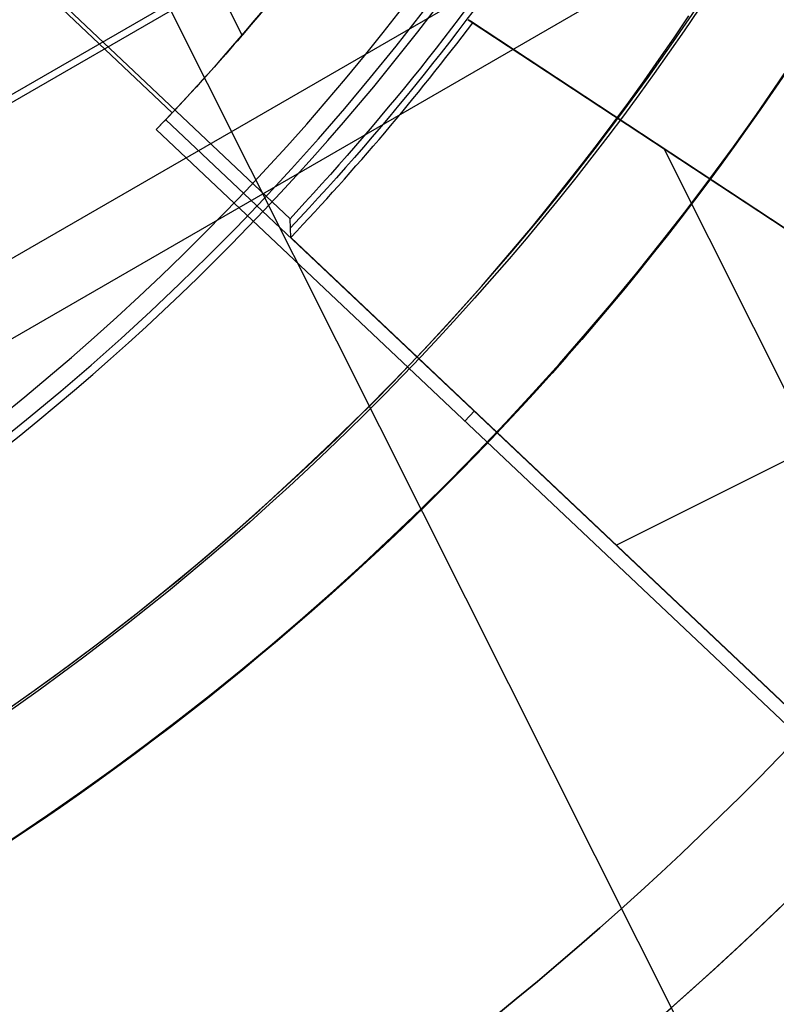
# Model space of a CAD drawing. Extents: x 12963 to 14406, y -2067 to -815.
# Tile 25 of 68: x 13698.46 to 13705.52, y -1638.06 to -1628.87. Entities that reach past the tile are written whole.
import ezdxf

# ---------------------------------------------------------------- set-up
doc = ezdxf.new("R2010")
doc.units = 0
doc.layers.get('0').update_dxf_attribs({"linetype": 'CONTINUOUS'})
doc.layers.add('COLOR', color=7, linetype='CONTINUOUS')
doc.layers.add('LUZ', color=7, linetype='CONTINUOUS')

msp = doc.modelspace()

# ---------------------------------------------------------------- linework, layer by layer
for p, q in [((13727.86559033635, -1614.828569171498, 105.1250029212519), (13662.13835221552, -1652.776207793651, 105.1250029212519)), ((13724.04743158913, -1614.828569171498, 199.6250029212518), (13664.04743158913, -1649.469585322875, 199.6250029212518)), ((13723.92186962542, -1614.828569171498, 200.6250029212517), (13664.11021257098, -1649.360845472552, 200.6250029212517)), ((13724.65345323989, -1615.934503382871, 51.12500292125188), (13664.70218788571, -1650.547382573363, 51.12500292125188))]:
    msp.add_line(p, q)
at = {"extrusion": (0.112475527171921, 0.194813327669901, 0.9743700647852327)}
msp.add_lwpolyline([(-12693.92521337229, -5351.365580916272), (-12694.43576296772, -5351.056612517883), (-12694.94430877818, -5350.742947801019), (-12695.45079038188, -5350.424605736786), (-12695.95514755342, -5350.101606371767), (-12696.45732028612, -5349.773970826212), (-12696.9572488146, -5349.441721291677), (-12697.45487363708, -5349.104881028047), (-12697.95013553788, -5348.763474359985), (-12698.44297560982, -5348.417526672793), (-12698.93333527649, -5348.067064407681), (-12699.42115631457, -5347.712115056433), (-12699.90638087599, -5347.352707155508), (-12700.38895150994, -5346.988870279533), (-12700.86881118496, -5346.620635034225), (-12701.34590331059, -5346.248033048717), (-12701.82017175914, -5345.871096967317), (-12702.29156088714, -5345.489860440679), (-12702.76001555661, -5345.104358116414), (-12703.22548115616, -5344.714625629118), (-12703.68790362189, -5344.320699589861), (-12704.14722945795, -5343.922617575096), (-12704.60340575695, -5343.52041811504), (-12705.05638022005, -5343.114140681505), (-12705.5061011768, -5342.703825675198), (-12705.95251760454, -5342.289514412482), (-12706.39557914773, -5341.871249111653), (-12706.83523613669, -5341.449072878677), (-12707.27143960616, -5341.023029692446), (-12707.70414131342, -5340.59316438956), (-12708.13329375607, -5340.159522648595), (-12708.55885018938, -5339.722150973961), (-12708.98076464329, -5339.281096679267), (-12709.39899193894, -5338.836407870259), (-12709.81348770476, -5338.388133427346), (-12710.22420839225, -5337.936322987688), (-12710.63111129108, -5337.481026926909), (-12711.03415454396, -5337.022296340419), (-12711.43329716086, -5336.560183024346), (-12711.82849903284, -5336.094739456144), (-12712.21972094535, -5335.626018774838), (-12712.60692459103, -5335.154074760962), (-12712.99007258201, -5334.678961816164), (-12713.36912846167, -5334.200734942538), (-12713.74405671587, -5333.719449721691), (-12714.11482278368, -5333.235162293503), (-12714.48139306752, -5332.747929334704), (-12714.84373494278, -5332.257808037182), (-12715.2018167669, -5331.764856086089), (-12715.55560788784, -5331.269131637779), (-12715.90507865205, -5330.770693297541), (-12716.25020041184, -5330.269600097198), (-12716.59094553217, -5329.765911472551), (-12716.9272873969, -5329.259687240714), (-12717.25920041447, -5328.75098757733), (-12717.58666002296, -5328.23987299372), (-12717.90964269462, -5327.726404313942), (-12718.22812593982, -5327.210642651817), (-12718.54208831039, -5326.692649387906), (-12718.85150940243, -5326.172486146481), (-12719.15636985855, -5325.650214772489), (-12719.45665136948, -5325.125897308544), (-12719.75233667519, -5324.59959597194), (-12720.04340956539, -5324.071373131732), (-12720.32985487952, -5323.541291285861), (-12720.61165850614, -5323.00941303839), (-12720.88880738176, -5322.475801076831), (-12721.16128948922, -5321.940518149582), (-12721.42909385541, -5321.403627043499), (-12721.69221054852, -5320.865190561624), (-12721.95063067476, -5320.325271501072), (-12722.20434637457, -5319.783932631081), (-12722.45335081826, -5319.241236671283), (-12722.69763820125, -5318.697246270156), (-12722.9372037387, -5318.152023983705), (-12723.17204365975, -5317.605632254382), (-12723.40215520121, -5317.058133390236), (-12723.62753660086, -5316.509589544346), (-12723.84818709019, -5315.960062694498), (-12724.06410688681, -5315.409614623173), (-12724.27529718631, -5314.858306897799), (-12724.48176015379, -5314.306200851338), (-12724.68349891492, -5313.753357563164), (-12724.8805175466, -5313.199837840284), (-12725.07282106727, -5312.645702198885), (-12725.26041542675, -5312.091010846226), (-12725.44330749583, -5311.535823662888), (-12725.62150505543, -5310.980200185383), (-12725.79501678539, -5310.424199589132), (-12725.96385225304, -5309.867880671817), (-12726.12802190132, -5309.311301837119), (-12726.28753703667, -5308.754521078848), (-12726.44240981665, -5308.197595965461), (-12726.59265323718, -5307.640583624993), (-12726.73828111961, -5307.083540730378), (-12726.87930809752, -5306.526523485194), (-12727.01574960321, -5305.969587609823), (-12727.14762185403, -5305.41278832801), (-12727.2749418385, -5304.856180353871), (-12727.39772730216, -5304.299817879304), (-12727.5159967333, -5303.74375456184), (-12727.6297693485, -5303.188043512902), (-12727.73906507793, -5302.632737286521), (-12727.84390455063, -5302.07788786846), (-12727.94430907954, -5301.523546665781), (-12728.04030064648, -5300.969764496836), (-12728.13190188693, -5300.416591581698), (-12728.21913607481, -5299.864077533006), (-12728.30202710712, -5299.312271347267), (-12728.38059948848, -5298.761221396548), (-12728.45487831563, -5298.210975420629), (-12728.52488926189, -5297.661580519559), (-12728.59065856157, -5297.113083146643), (-12728.65221299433, -5296.565529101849), (-12728.70957986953, -5296.018963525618), (-12728.76278701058, -5295.473430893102), (-12728.81186273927, -5294.9289750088), (-12728.85683586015, -5294.385639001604), (-12728.89773564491, -5293.843465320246), (-12728.93459181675, -5293.302495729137), (-12728.96743453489, -5292.762771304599), (-12728.99629437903, -5292.224332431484), (-12729.02120233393, -5291.687218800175), (-12729.04218977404, -5291.151469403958), (-12729.05928844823, -5290.617122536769), (-12729.07253046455, -5290.084215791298), (-12729.08194827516, -5289.552786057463), (-12729.0875746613, -5289.022869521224), (-12729.08944271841, -5288.494501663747), (-12729.08764350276, -5287.975960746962), (-12729.08222485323, -5287.455927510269), (-12729.07315547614, -5286.934435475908), (-12729.06040436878, -5286.411518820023), (-12729.04394083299, -5285.887212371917), (-12729.02373448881, -5285.36155161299), (-12728.99975528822, -5284.834572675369), (-12728.97197352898, -5284.306312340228), (-12728.94035986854, -5283.776808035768), (-12728.90488533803, -5283.246097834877), (-12728.8655213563, -5282.714220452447), (-12728.822239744, -5282.181215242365), (-12728.77501273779, -5281.647122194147), (-12728.72381300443, -5281.111981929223), (-12728.6686136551, -5280.575835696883), (-12728.60938825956, -5280.038725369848), (-12728.54611086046, -5279.500693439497), (-12728.47875598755, -5278.961783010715), (-12728.40729867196, -5278.422037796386), (-12728.33171446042, -5277.8815021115), (-12728.25197942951, -5277.340220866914), (-12728.16807019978, -5276.798239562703), (-12728.07996394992, -5276.255604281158), (-12727.98763843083, -5275.712361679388), (-12727.89107197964, -5275.168558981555), (-12727.79024353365, -5274.624243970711), (-12727.68513264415, -5274.079464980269), (-12727.57571949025, -5273.53427088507), (-12727.46198489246, -5272.988711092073), (-12727.34391032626, -5272.442835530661), (-12727.22147793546, -5271.896694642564), (-12727.09467054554, -5271.350339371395), (-12726.96347167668, -5270.803821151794), (-12726.82786555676, -5270.257191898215), (-12726.68783713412, -5269.710503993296), (-12726.54337209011, -5269.163810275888), (-12726.39445685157, -5268.617164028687), (-12726.24107860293, -5268.070618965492), (-12726.08322529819, -5267.524229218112), (-12725.92088567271, -5266.978049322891), (-12725.75404925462, -5266.432134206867), (-12725.58270637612, -5265.886539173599), (-12725.40684818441, -5265.341319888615), (-12725.22646665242, -5264.796532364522), (-12725.0415545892, -5264.252232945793), (-12724.85210565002, -5263.708478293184), (-12724.6581143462, -5263.165325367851), (-12724.45957605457, -5262.622831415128), (-12724.25648702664, -5262.081053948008), (-12724.04884439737, -5261.540050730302), (-12723.8366461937, -5260.999879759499), (-12723.61989134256, -5260.46059924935), (-12723.39857967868, -5259.922267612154), (-12723.17271195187, -5259.384943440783), (-12722.942289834, -5258.848685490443), (-12722.70731592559, -5258.313552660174), (-12722.46779376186, -5257.779603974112), (-12722.22372781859, -5257.246898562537), (-12721.97512351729, -5256.715495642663), (-12721.7219872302, -5256.185454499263), (-12721.46432628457, -5255.656834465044), (-12721.20214896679, -5255.129694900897), (-12720.9354645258, -5254.604095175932), (-12720.66428317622, -5254.080094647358), (-12720.38861610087, -5253.557752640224), (-12720.10847545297, -5253.037128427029), (-12719.82387435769, -5252.518281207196), (-12719.53482691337, -5252.001270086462), (-12719.24134819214, -5251.486154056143), (-12718.94345424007, -5250.972991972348), (-12718.64116207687, -5250.461842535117), (-12718.33448969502, -5249.952764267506), (-12718.02345605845, -5249.445815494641), (-12717.70808110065, -5248.94105432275), (-12717.38838572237, -5248.438538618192), (-12717.06439178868, -5247.938325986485), (-12716.73612212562, -5247.440473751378), (-12716.40360051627, -5246.945038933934), (-12716.0668516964, -5246.452078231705), (-12715.72590134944, -5245.96164799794), (-12715.38077610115, -5245.473804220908), (-12715.03150351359, -5244.988602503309), (-12714.67811207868, -5244.506098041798), (-12714.32063121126, -5244.026345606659), (-12713.95909124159, -5243.549399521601), (-12713.59352340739, -5243.075313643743), (-12713.22395984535, -5242.604141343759), (-12712.85043358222, -5242.135935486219), (-12712.4729785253, -5241.670748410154), (-12712.09162945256, -5241.208631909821), (-12711.70642200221, -5240.749637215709), (-12711.31739266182, -5240.293814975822), (-12710.92457875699, -5239.841215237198), (-12710.52801843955, -5239.391887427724), (-12710.12775067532, -5238.94588033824), (-12709.7238152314, -5238.503242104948), (-12709.31625266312, -5238.064020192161), (-12708.90510430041, -5237.628261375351), (-12708.49041223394, -5237.196011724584), (-12708.07221930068, -5236.767316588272), (-12707.65056906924, -5236.342220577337), (-12707.22550582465, -5235.920767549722), (-12706.79707455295, -5235.503000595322), (-12706.36532092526, -5235.088962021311), (-12705.93029128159, -5234.678693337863), (-12705.49203261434, -5234.27223524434), (-12705.05059255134, -5233.869627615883), (-12704.60601933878, -5233.47090949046), (-12704.15836182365, -5233.076119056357), (-12703.70766943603, -5232.685293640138), (-12703.253992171, -5232.298469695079), (-12702.79738057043, -5231.915682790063), (-12702.33788570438, -5231.53696759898), (-12701.87555915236, -5231.162357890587), (-12701.41045298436, -5230.791886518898), (-12700.94261974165, -5230.42558541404), (-12700.47211241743, -5230.063485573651), (-12699.99898443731, -5229.705617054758), (-12699.52328963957, -5229.352008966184), (-12699.04508225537, -5229.002689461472), (-12698.56441688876, -5228.657685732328), (-12698.08134849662, -5228.317024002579), (-12697.59593236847, -5227.980729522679), (-12697.10822410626, -5227.648826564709), (-12696.61827960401, -5227.321338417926), (-12696.12615502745, -5226.998287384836), (-12695.63190679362, -5226.679694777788), (-12695.13559155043, -5226.365580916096)], dxfattribs=at)
at = {"extrusion": (0.1124755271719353, 0.1948133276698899, 0.9743700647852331)}
msp.add_lwpolyline([(-12693.01435559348, -5226.365580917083), (-12693.53542520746, -5226.670372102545), (-12694.05454487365, -5226.980022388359), (-12694.57165131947, -5227.29451397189), (-12695.08668143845, -5227.613827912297), (-12695.59957231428, -5227.937944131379), (-12696.11026124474, -5228.266841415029), (-12696.61868576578, -5228.600497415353), (-12697.12478367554, -5228.938888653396), (-12697.62849305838, -5229.281990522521), (-12698.12975230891, -5229.629777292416), (-12698.62850015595, -5229.982222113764), (-12699.12467568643, -5230.339297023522), (-12699.61821836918, -5230.70097295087), (-12700.1090680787, -5231.067219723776), (-12700.5971651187, -5231.438006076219), (-12701.08245024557, -5231.813299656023), (-12701.56486469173, -5232.193067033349), (-12702.04435018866, -5232.577273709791), (-12702.52084898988, -5232.965884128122), (-12702.99430389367, -5233.358861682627), (-12703.4646582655, -5233.756168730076), (-12703.9318560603, -5234.157766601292), (-12704.39584184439, -5234.563615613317), (-12704.85656081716, -5234.973675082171), (-12705.31395883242, -5235.387903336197), (-12705.76798241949, -5235.806257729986), (-12706.21857880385, -5236.228694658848), (-12706.66569592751, -5236.655169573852), (-12707.10928246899, -5237.085636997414), (-12707.54928786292, -5237.520050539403), (-12707.98566231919, -5237.958362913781), (-12708.41835684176, -5238.400525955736), (-12708.84732324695, -5238.84649063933), (-12709.27251418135, -5239.296207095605), (-12709.69388313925, -5239.749624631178), (-12710.11138447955, -5240.206691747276), (-12710.52497344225, -5240.667356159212), (-12710.93460616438, -5241.131564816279), (-12711.34023969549, -5241.599263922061), (-12711.74183201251, -5242.070398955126), (-12712.13934203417, -5242.544914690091), (-12712.53272963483, -5243.022755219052), (-12712.92195565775, -5243.503863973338), (-12713.30698192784, -5243.988183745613), (-12713.68777126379, -5244.47565671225), (-12714.0642874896, -5244.966224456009), (-12714.43649544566, -5245.459827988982), (-12714.80436099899, -5245.956407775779), (-12715.16785105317, -5246.455903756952), (-12715.52693355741, -5246.95825537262), (-12715.88157751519, -5247.463401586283), (-12716.23175299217, -5247.971280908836), (-12716.57743112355, -5248.481831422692), (-12716.91858412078, -5248.994990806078), (-12717.25518527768, -5249.510696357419), (-12717.58720897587, -5250.02888501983), (-12717.91463068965, -5250.549493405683), (-12718.23742699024, -5251.072457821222), (-12718.55557554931, -5251.597714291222), (-12718.86905514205, -5252.125198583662), (-12719.17784564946, -5252.654846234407), (-12719.48192806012, -5253.186592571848), (-12719.78128447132, -5253.72037274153), (-12720.07589808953, -5254.256121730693), (-12720.36575323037, -5254.793774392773), (-12720.65083531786, -5255.333265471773), (-12720.93113088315, -5255.874529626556), (-12721.20662756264, -5256.417501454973), (-12721.47731409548, -5256.962115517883), (-12721.74318032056, -5257.508306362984), (-12722.00421717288, -5258.056008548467), (-12722.26041667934, -5258.605156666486), (-12722.51177195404, -5259.155685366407), (-12722.75827719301, -5259.70752937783), (-12722.99992766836, -5260.260623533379), (-12723.23671972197, -5260.814902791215), (-12723.46865075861, -5261.370302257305), (-12723.6957192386, -5261.926757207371), (-12723.91792466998, -5262.48420310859), (-12724.13526760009, -5263.042575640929), (-12724.34774960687, -5263.601810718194), (-12724.55537328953, -5264.161844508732), (-12724.75814225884, -5264.722613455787), (-12724.95606112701, -5265.284054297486), (-12725.14913549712, -5265.846104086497), (-12725.33737195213, -5266.408700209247), (-12725.52077804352, -5266.971780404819), (-12725.69936227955, -5267.535282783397), (-12725.87313411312, -5268.099145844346), (-12726.04210392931, -5268.663308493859), (-12726.20628303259, -5269.227710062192), (-12726.36568363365, -5269.792290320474), (-12726.52031883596, -5270.356989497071), (-12726.67020262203, -5270.921748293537), (-12726.81534983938, -5271.486507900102), (-12726.95577618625, -5272.05121001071), (-12727.09149819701, -5272.615796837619), (-12727.22253322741, -5273.180211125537), (-12727.34889943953, -5273.744396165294), (-12727.47061578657, -5274.308295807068), (-12727.58770199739, -5274.871854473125), (-12727.70017856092, -5275.43501717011), (-12727.80806671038, -5275.997729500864), (-12727.91138840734, -5276.559937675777), (-12728.01016632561, -5277.121588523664), (-12728.10442383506, -5277.682629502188), (-12728.1941849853, -5278.243008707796), (-12728.27947448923, -5278.802674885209), (-12728.36031770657, -5279.361577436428), (-12728.43674062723, -5279.919666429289), (-12728.50876985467, -5280.476892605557), (-12728.57643258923, -5281.03320738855), (-12728.63975661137, -5281.588562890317), (-12728.69877026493, -5282.142911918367), (-12728.75350244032, -5282.696207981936), (-12728.80398255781, -5283.248405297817), (-12728.85024055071, -5283.799458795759), (-12728.89230684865, -5284.349324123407), (-12728.9302123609, -5284.897957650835), (-12728.96398845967, -5285.445316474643), (-12728.9936669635, -5285.991358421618), (-12729.01928012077, -5286.536042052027), (-12729.04086059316, -5287.079326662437), (-12729.05844143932, -5287.621172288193), (-12729.07205609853, -5288.161539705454), (-12729.08173837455, -5288.700390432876), (-12729.08752241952, -5289.237686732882), (-12729.08944271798, -5289.773391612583), (-12729.08769105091, -5290.285034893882), (-12729.08241587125, -5290.798131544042), (-12729.07358711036, -5291.312649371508), (-12729.06117497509, -5291.828555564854), (-12729.04514996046, -5292.34581669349), (-12729.02548286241, -5292.864398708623), (-12729.0021447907, -5293.384266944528), (-12728.97510718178, -5293.905386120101), (-12728.94434181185, -5294.427720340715), (-12728.9098208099, -5294.951233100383), (-12728.87151667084, -5295.47588728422), (-12728.82940226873, -5296.001645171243), (-12728.78345086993, -5296.528468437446), (-12728.73363614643, -5297.05631815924), (-12728.67993218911, -5297.585154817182), (-12728.62231352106, -5298.114938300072), (-12728.56075511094, -5298.645627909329), (-12728.49523238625, -5299.177182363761), (-12728.42572124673, -5299.709559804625), (-12728.35219807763, -5300.242717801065), (-12728.27463976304, -5300.776613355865), (-12728.19302369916, -5301.311202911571), (-12728.10732780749, -5301.846442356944), (-12728.01753054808, -5302.382287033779), (-12727.92361093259, -5302.918691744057), (-12727.8255485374, -5303.455610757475), (-12727.72332351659, -5303.992997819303), (-12727.61691661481, -5304.530806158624), (-12727.50630918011, -5305.068988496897), (-12727.39148317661, -5305.607497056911), (-12727.27242119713, -5306.146283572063), (-12727.14910647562, -5306.685299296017), (-12727.02152289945, -5307.224495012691), (-12726.88965502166, -5307.763821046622), (-12726.7534880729, -5308.303227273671), (-12726.61300797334, -5308.842663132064), (-12726.46820134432, -5309.382077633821), (-12726.31905551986, -5309.921419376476), (-12726.16555855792, -5310.460636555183), (-12726.0076992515, -5310.999676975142), (-12725.8454671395, -5311.538488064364), (-12725.67885251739, -5312.077016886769), (-12725.50784644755, -5312.615210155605), (-12725.33244076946, -5313.153014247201), (-12725.15262810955, -5313.690375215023), (-12724.96840189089, -5314.227238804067), (-12724.77975634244, -5314.763550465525), (-12724.58668650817, -5315.299255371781), (-12724.38918825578, -5315.834298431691), (-12724.18725828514, -5316.368624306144), (-12723.98089413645, -5316.90217742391), (-12723.77009419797, -5317.434901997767), (-12723.55485771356, -5317.966742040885), (-12723.33518478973, -5318.497641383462), (-12723.11107640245, -5319.027543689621), (-12722.88253440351, -5319.556392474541), (-12722.64956152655, -5320.084131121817), (-12722.41216139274, -5320.610702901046), (-12722.170338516, -5321.136050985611), (-12721.92409830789, -5321.660118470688), (-12721.67344708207, -5322.182848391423), (-12721.41839205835, -5322.704183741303), (-12721.1589413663, -5323.224067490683), (-12720.89510404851, -5323.742442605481), (-12720.62689006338, -5324.25925206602), (-12720.35431028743, -5324.774438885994), (-12720.07737651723, -5325.28794613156), (-12719.79610147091, -5325.799716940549), (-12719.51049878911, -5326.309694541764), (-12719.22058303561, -5326.817822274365), (-12718.9263696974, -5327.324043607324), (-12718.62787518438, -5327.828302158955), (-12718.32511682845, -5328.330541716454), (-12718.01811288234, -5328.830706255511), (-12717.70688251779, -5329.328739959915), (-12717.39144582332, -5329.824587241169), (-12717.07182380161, -5330.318192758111), (-12716.74803836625, -5330.809501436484), (-12716.42011233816, -5331.298458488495), (-12716.08806944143, -5331.785009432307), (-12715.75193429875, -5332.269100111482), (-12715.41173242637, -5332.750676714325), (-12715.06749022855, -5333.229685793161), (-12714.71923499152, -5333.706074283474), (-12714.36699487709, -5334.179789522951), (-12714.01079891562, -5334.650779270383), (-12713.6506769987, -5335.118991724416), (-12713.28665987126, -5335.584375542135), (-12712.91877912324, -5336.046879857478), (-12712.54706718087, -5336.506454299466), (-12712.17155729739, -5336.963049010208), (-12711.79228354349, -5337.416614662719), (-12711.40928079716, -5337.867102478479), (-12711.0225847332, -5338.314464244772), (-12710.63223181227, -5338.758652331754), (-12710.23825926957, -5339.199619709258), (-12709.84070510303, -5339.637319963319), (-12709.43960806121, -5340.071707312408), (-12709.03500763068, -5340.502736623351), (-12708.62694402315, -5340.930363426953), (-12708.21545816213, -5341.354543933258), (-12707.80059166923, -5341.775235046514), (-12707.38238685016, -5342.192394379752), (-12706.96088668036, -5342.605980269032), (-12706.53613479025, -5343.015951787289), (-12706.10817545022, -5343.422268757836), (-12705.67705355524, -5343.824891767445), (-12705.24281460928, -5344.223782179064), (-12704.80550470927, -5344.618902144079), (-12704.3651705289, -5345.010214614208), (-12703.92185930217, -5345.397683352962), (-12703.47561880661, -5345.781272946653), (-12703.02649734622, -5346.160948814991), (-12702.57454373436, -5346.536677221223), (-12702.1198072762, -5346.908425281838), (-12701.66233775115, -5347.276160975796), (-12701.20218539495, -5347.639853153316), (-12700.7394008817, -5347.999471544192), (-12700.27403530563, -5348.354986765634), (-12699.80614016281, -5348.706370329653), (-12699.33576733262, -5349.053594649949), (-12698.8629690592, -5349.396633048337), (-12698.38779793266, -5349.735459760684), (-12697.91030687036, -5350.070049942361), (-12697.43054909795, -5350.400379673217), (-12696.94857813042, -5350.726425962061), (-12696.46444775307, -5351.048166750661), (-12695.97821200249, -5351.365580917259)], dxfattribs=at)
at = {"extrusion": (0.1124755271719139, 0.1948133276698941, 0.9743700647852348)}
msp.add_lwpolyline([(-12699.37540150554, -5226.365580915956), (-12699.85081632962, -5226.700698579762), (-12700.32397979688, -5227.039889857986), (-12700.79484275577, -5227.383131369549), (-12701.26335635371, -5227.730398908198), (-12701.72947205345, -5228.081667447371), (-12702.1931416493, -5228.436911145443), (-12702.65431728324, -5228.796103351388), (-12703.11295146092, -5229.159216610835), (-12703.56899706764, -5229.526222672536), (-12704.02240738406, -5229.897092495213), (-12704.47313610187, -5230.271796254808), (-12704.92113733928, -5230.65030335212), (-12705.36636565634, -5231.032582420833), (-12705.80877607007, -5231.418601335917), (-12706.24832406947, -5231.808327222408), (-12706.68496563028, -5232.20172646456), (-12707.11865722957, -5232.59876471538), (-12707.54935586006, -5232.999406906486), (-12707.97701904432, -5233.403617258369), (-12708.40160484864, -5233.811359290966), (-12708.8230718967, -5234.222595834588), (-12709.241379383, -5234.637289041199), (-12709.65648708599, -5235.055400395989), (-12710.06835538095, -5235.476890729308), (-12710.47694525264, -5235.901720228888), (-12710.88221830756, -5236.329848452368), (-12711.28413678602, -5236.761234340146), (-12711.68266357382, -5237.195836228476), (-12712.07776221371, -5237.633611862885), (-12712.46939691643, -5238.074518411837), (-12712.85753257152, -5238.51851248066), (-12713.24213475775, -5238.965550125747), (-12713.62316975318, -5239.415586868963), (-12714.00060454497, -5239.868577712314), (-12714.37440683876, -5240.324477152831), (-12714.7445450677, -5240.783239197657), (-12715.11098840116, -5241.244817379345), (-12715.47370675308, -5241.70916477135), (-12715.83267078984, -5242.176234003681), (-12716.18785193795, -5242.645977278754), (-12716.53922239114, -5243.118346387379), (-12716.88675511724, -5243.593292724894), (-12717.23042386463, -5244.070767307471), (-12717.57020316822, -5244.550720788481), (-12717.90606835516, -5245.033103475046), (-12718.23799555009, -5245.517865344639), (-12718.56596167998, -5246.004956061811), (-12718.88994447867, -5246.494324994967), (-12719.20992249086, -5246.985921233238), (-12719.52587507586, -5247.479693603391), (-12719.83778241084, -5247.975590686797), (-12720.14562549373, -5248.473560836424), (-12720.44938614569, -5248.973552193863), (-12720.74904701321, -5249.475512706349), (-12721.04459156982, -5249.979390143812), (-12721.33600411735, -5250.485132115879), (-12721.62326978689, -5250.992686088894), (-12721.90637453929, -5251.501999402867), (-12722.18530516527, -5252.013019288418), (-12722.46004928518, -5252.525692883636), (-12722.73059534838, -5253.039967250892), (-12722.99693263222, -5253.555789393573), (-12723.25905124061, -5254.073106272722), (-12723.51694210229, -5254.591864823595), (-12723.77059696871, -5255.112011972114), (-12724.02000841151, -5255.633494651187), (-12724.26516981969, -5256.156259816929), (-12724.50607539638, -5256.680254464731), (-12724.74272015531, -5257.205425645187), (-12724.97509991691, -5257.731720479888), (-12725.20321130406, -5258.25908617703), (-12725.42705173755, -5258.787470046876), (-12725.64661943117, -5259.31681951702), (-12725.86191338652, -5259.847082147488), (-12726.07293338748, -5260.378205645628), (-12726.27967999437, -5260.910137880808), (-12726.48215453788, -5261.442826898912), (-12726.68035911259, -5261.976220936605), (-12726.87429657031, -5262.510268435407), (-12727.0639705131, -5263.044918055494), (-12727.24938528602, -5263.580118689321), (-12727.4305459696, -5264.115819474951), (-12727.60745837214, -5264.651969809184), (-12727.78012902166, -5265.188519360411), (-12727.94856515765, -5265.725418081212), (-12728.11277472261, -5266.262616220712), (-12728.27276635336, -5266.800064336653), (-12728.42854937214, -5267.337713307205), (-12728.58013377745, -5267.875514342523), (-12728.7275302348, -5268.413418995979), (-12728.87075006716, -5268.95137917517), (-12729.00980524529, -5269.489347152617), (-12729.14470837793, -5270.027275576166), (-12729.2754727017, -5270.565117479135), (-12729.40211207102, -5271.102826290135), (-12729.52464094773, -5271.64035584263), (-12729.64307439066, -5272.17766038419), (-12729.75742804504, -5272.714694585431), (-12729.86771813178, -5273.251413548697), (-12729.97396143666, -5273.787772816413), (-12730.07617529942, -5274.323728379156), (-12730.17437760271, -5274.859236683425), (-12730.26858676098, -5275.394254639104), (-12730.3588217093, -5275.928739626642), (-12730.44510189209, -5276.462649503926), (-12730.52744725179, -5276.995942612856), (-12730.60587821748, -5277.528577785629), (-12730.68041569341, -5278.06051435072), (-12730.75108104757, -5278.591712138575), (-12730.81789610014, -5279.122131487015), (-12730.88088311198, -5279.651733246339), (-12730.94006477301, -5280.180478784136), (-12730.99546419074, -5280.708329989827), (-12731.04710487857, -5281.235249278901), (-12731.09501074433, -5281.761199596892), (-12731.13920607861, -5282.286144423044), (-12731.17971554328, -5282.810047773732), (-12731.21656415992, -5283.332874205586), (-12731.24977729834, -5283.854588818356), (-12731.27938066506, -5284.375157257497), (-12731.30540029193, -5284.894545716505), (-12731.32786252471, -5285.412720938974), (-12731.34679401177, -5285.929650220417), (-12731.36222169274, -5286.445301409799), (-12731.37417278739, -5286.959642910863), (-12731.38267478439, -5287.472643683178), (-12731.38775543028, -5287.984273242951), (-12731.38944271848, -5288.49450166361), (-12731.3876952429, -5289.013750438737), (-12731.38243302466, -5289.534449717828), (-12731.37362656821, -5290.056567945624), (-12731.3612466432, -5290.580072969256), (-12731.34526429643, -5291.104932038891), (-12731.32565086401, -5291.63111180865), (-12731.30237798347, -5292.158578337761), (-12731.2754176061, -5292.68729709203), (-12731.24474200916, -5293.217232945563), (-12731.21032380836, -5293.748350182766), (-12731.17213597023, -5294.280612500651), (-12731.13015182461, -5294.81398301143), (-12731.08434507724, -5295.348424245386), (-12731.03468982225, -5295.883898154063), (-12730.98116055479, -5296.420366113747), (-12730.92373218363, -5296.957788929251), (-12730.86238004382, -5297.496126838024), (-12730.79707990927, -5298.03533951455), (-12730.72780800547, -5298.575386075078), (-12730.65454102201, -5299.116225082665), (-12730.57725612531, -5299.65781455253), (-12730.49593097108, -5300.200111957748), (-12730.41054371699, -5300.743074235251), (-12730.32107303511, -5301.286657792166), (-12730.22749812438, -5301.830818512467), (-12730.12979872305, -5302.375511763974), (-12730.02795512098, -5302.920692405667), (-12729.9219481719, -5303.46631479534), (-12729.81175930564, -5304.012332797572), (-12729.69737054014, -5304.558699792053), (-12729.57876449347, -5305.10536868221), (-12729.45592439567, -5305.652291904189), (-12729.32883410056, -5306.199421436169), (-12729.19747809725, -5306.746708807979), (-12729.06184152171, -5307.294105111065), (-12728.92191016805, -5307.841561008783), (-12728.77767049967, -5308.389026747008), (-12728.62910966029, -5308.93645216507), (-12728.47621548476, -5309.483786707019), (-12728.31897650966, -5310.030979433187), (-12728.15738198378, -5310.577979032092), (-12727.99142187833, -5311.124733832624), (-12727.82108689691, -5311.671191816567), (-12727.64636848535, -5312.217300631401), (-12727.46725884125, -5312.763007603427), (-12727.28375092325, -5313.308259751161), (-12727.09583846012, -5313.853003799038), (-12726.90351595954, -5314.397186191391), (-12726.70677871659, -5314.940753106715), (-12726.50562282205, -5315.483650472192), (-12726.30004517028, -5316.025823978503), (-12726.09004346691, -5316.567219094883), (-12725.87561623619, -5317.107781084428), (-12725.65676282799, -5317.647455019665), (-12725.43348342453, -5318.186185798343), (-12725.20577904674, -5318.72391815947), (-12724.97365156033, -5319.260596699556), (-12724.73710368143, -5319.796165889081), (-12724.49613898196, -5320.330570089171), (-12724.25076189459, -5320.863753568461), (-12724.0009777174, -5321.395660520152), (-12723.74679261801, -5321.926235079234), (-12723.48821363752, -5322.455421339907), (-12723.22524869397, -5322.983163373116), (-12722.95790658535, -5323.509405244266), (-12722.68619699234, -5324.034091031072), (-12722.41013048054, -5324.557164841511), (-12722.12971850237, -5325.078570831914), (-12721.84497339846, -5325.598253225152), (-12721.55590839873, -5326.116156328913), (-12721.26253762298, -5326.632224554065), (-12720.96487608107, -5327.146402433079), (-12720.66293967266, -5327.658634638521), (-12720.35674518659, -5328.168866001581), (-12720.04631029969, -5328.677041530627), (-12719.73165357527, -5329.183106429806), (-12719.41279446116, -5329.687006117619), (-12719.08975328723, -5330.188686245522), (-12718.76255126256, -5330.688092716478), (-12718.4312104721, -5331.185171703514), (-12718.09575387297, -5331.679869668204), (-12717.75620529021, -5332.172133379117), (-12717.41258941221, -5332.661909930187), (-12717.06493178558, -5333.149146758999), (-12716.71325880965, -5333.633791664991), (-12716.35759773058, -5334.115792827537), (-12715.99797663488, -5334.595098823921), (-12715.63442444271, -5335.071658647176), (-12715.26697090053, -5335.545421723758), (-12714.89564657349, -5336.016337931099), (-12714.52048283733, -5336.484357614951), (-12714.14151186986, -5336.94943160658), (-12713.75876664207, -5337.411511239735), (-12713.37228090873, -5337.870548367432), (-12712.98208919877, -5338.326495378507), (-12712.58822680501, -5338.779305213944), (-12712.19072977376, -5339.228931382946), (-12711.78963489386, -5339.675327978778), (-12711.38497968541, -5340.118449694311), (-12710.97680238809, -5340.558251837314), (-12710.56514194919, -5340.994690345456), (-12710.15003801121, -5341.427721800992), (-12709.73153089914, -5341.857303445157), (-12709.30966160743, -5342.283393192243), (-12708.88447178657, -5342.705949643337), (-12708.45600372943, -5343.12493209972), (-12708.02430035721, -5343.54030057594), (-12707.58940520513, -5343.952015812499), (-12707.15136240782, -5344.360039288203), (-12706.71021668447, -5344.764333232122), (-12706.26601332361, -5345.164860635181), (-12705.81879816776, -5345.561585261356), (-12705.36861759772, -5345.954471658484), (-12704.91551851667, -5346.343485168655), (-12704.45954833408, -5346.728591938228), (-12704.00075494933, -5347.109758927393), (-12703.53918673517, -5347.486953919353), (-12703.07489252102, -5347.860145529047), (-12702.607921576, -5348.229303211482), (-12702.1383235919, -5348.594397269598), (-12701.66614866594, -5348.955398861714), (-12701.19144728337, -5349.312280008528), (-12700.71427029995, -5349.665013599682), (-12700.2346689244, -5350.013573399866), (-12699.75269470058, -5350.357934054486), (-12699.26839948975, -5350.698071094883), (-12698.78183545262, -5351.033960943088), (-12698.2930550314, -5351.365580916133)], dxfattribs=at)
at = {"extrusion": (0.1124755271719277, 0.1948133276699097, 0.9743700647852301)}
msp.add_lwpolyline([(-12700.13301897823, -5351.365580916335), (-12700.598949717, -5351.028257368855), (-12701.06260912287, -5350.686997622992), (-12701.52395032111, -5350.341825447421), (-12701.98292674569, -5349.992765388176), (-12702.43949215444, -5349.639842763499), (-12702.89360064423, -5349.283083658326), (-12703.34520666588, -5348.922514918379), (-12703.7942650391, -5348.558164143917), (-12704.24073096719, -5348.190059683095), (-12704.68456005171, -5347.818230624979), (-12705.1257083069, -5347.442706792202), (-12705.56413217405, -5347.063518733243), (-12705.9997885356, -5346.680697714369), (-12706.43263472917, -5346.294275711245), (-12706.86262856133, -5345.904285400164), (-12707.28972832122, -5345.510760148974), (-12707.71389279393, -5345.113734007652), (-12708.13508127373, -5344.713241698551), (-12708.553253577, -5344.309318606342), (-12708.96837005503, -5343.902000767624), (-12709.38039160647, -5343.491324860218), (-12709.78927968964, -5343.077328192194), (-12710.19499633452, -5342.660048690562), (-12710.59750415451, -5342.239524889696), (-12710.99676635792, -5341.815795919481), (-12711.39274675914, -5341.388901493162), (-12711.78540978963, -5340.958881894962), (-12712.1747205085, -5340.525777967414), (-12712.56064461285, -5340.08963109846), (-12712.94314844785, -5339.650483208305), (-12713.32219901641, -5339.208376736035), (-12713.69776398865, -5338.763354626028), (-12714.06981171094, -5338.31546031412), (-12714.43831121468, -5337.864737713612), (-12714.80323222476, -5337.411231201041), (-12715.16454516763, -5336.954985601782), (-12715.52222117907, -5336.496046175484), (-12715.87623211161, -5336.034458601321), (-12716.22655054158, -5335.570268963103), (-12716.57314977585, -5335.103523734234), (-12716.91600385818, -5334.634269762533), (-12717.25508757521, -5334.162554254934), (-12717.59037646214, -5333.688424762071), (-12717.92184680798, -5333.211929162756), (-12718.24947566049, -5332.733115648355), (-12718.57324083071, -5332.252032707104), (-12718.89312089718, -5331.768729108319), (-12719.20909520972, -5331.283253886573), (-12719.52114389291, -5330.795656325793), (-12719.82924784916, -5330.30598594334), (-12720.13338876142, -5329.814292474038), (-12720.43354909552, -5329.320625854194), (-12720.72971210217, -5328.825036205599), (-12721.02186181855, -5328.32757381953), (-12721.30998306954, -5327.828289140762), (-12721.59406146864, -5327.327232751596), (-12721.87408341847, -5326.824455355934), (-12722.15003611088, -5326.320007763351), (-12722.42190752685, -5325.813940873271), (-12722.68968643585, -5325.30630565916), (-12722.95336239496, -5324.797153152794), (-12723.21292574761, -5324.286534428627), (-12723.46836762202, -5323.774500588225), (-12723.71967992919, -5323.261102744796), (-12723.96685536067, -5322.746392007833), (-12724.20988738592, -5322.230419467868), (-12724.44877024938, -5321.713236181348), (-12724.68349896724, -5321.194893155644), (-12724.91406932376, -5320.675441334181), (-12725.14047786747, -5320.154931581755), (-12725.36272190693, -5319.633414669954), (-12725.58079950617, -5319.110941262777), (-12725.79470947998, -5318.587561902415), (-12726.00445138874, -5318.063326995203), (-12726.21002553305, -5317.538286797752), (-12726.41143294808, -5317.012491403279), (-12726.60867539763, -5316.485990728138), (-12726.80175536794, -5315.958834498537), (-12726.9906760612, -5315.431072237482), (-12727.17544138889, -5314.902753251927), (-12727.35605596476, -5314.373926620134), (-12727.53252509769, -5313.844641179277), (-12727.70485478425, -5313.314945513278), (-12727.87305170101, -5312.784887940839), (-12728.03712319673, -5312.254516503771), (-12728.19707728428, -5311.723878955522), (-12728.35292263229, -5311.193022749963), (-12728.50466855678, -5310.661995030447), (-12728.65232501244, -5310.130842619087), (-12728.79590258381, -5309.599612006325), (-12728.93541247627, -5309.068349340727), (-12729.07086650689, -5308.537100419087), (-12729.20227709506, -5308.005910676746), (-12729.32965725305, -5307.474825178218), (-12729.45302057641, -5306.943888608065), (-12729.57238123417, -5306.413145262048), (-12729.68775395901, -5305.882639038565), (-12729.79915403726, -5305.352413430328), (-12729.9065972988, -5304.82251151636), (-12730.01010010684, -5304.292975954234), (-12730.10967934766, -5303.763848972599), (-12730.2053524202, -5303.235172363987), (-12730.2971372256, -5302.70698747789), (-12730.38505215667, -5302.179335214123), (-12730.46911608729, -5301.652256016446), (-12730.54934836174, -5301.125789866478), (-12730.62576878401, -5300.599976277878), (-12730.69839760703, -5300.0748542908), (-12730.76725552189, -5299.550462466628), (-12730.83236364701, -5299.026838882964), (-12730.8937435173, -5298.504021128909), (-12730.9514170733, -5297.982046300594), (-12731.00540665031, -5297.460950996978), (-12731.05573496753, -5296.940771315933), (-12731.10242511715, -5296.421542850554), (-12731.14550055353, -5295.903300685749), (-12731.18498508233, -5295.3860793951), (-12731.22090284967, -5294.869913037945), (-12731.25327833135, -5294.35483515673), (-12731.28213632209, -5293.840878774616), (-12731.30750192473, -5293.328076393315), (-12731.32940053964, -5292.816459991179), (-12731.347857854, -5292.306061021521), (-12731.36289983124, -5291.796910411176), (-12731.37455270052, -5291.289038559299), (-12731.38284294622, -5290.782475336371), (-12731.38779729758, -5290.277250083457), (-12731.38944271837, -5289.773391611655), (-12731.38764992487, -5289.247453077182), (-12731.38225098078, -5288.720026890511), (-12731.37321524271, -5288.191145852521), (-12731.36051234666, -5287.660843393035), (-12731.34411222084, -5287.129153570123), (-12731.32398509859, -5286.596111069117), (-12731.30010153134, -5286.061751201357), (-12731.27243240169, -5285.526109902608), (-12731.24094893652, -5284.989223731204), (-12731.20562272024, -5284.451129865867), (-12731.16642570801, -5283.911866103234), (-12731.12333023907, -5283.371470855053), (-12731.07630905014, -5282.829983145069), (-12731.02533528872, -5282.287442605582), (-12730.97038252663, -5281.743889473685), (-12730.91142477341, -5281.199364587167), (-12730.84843648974, -5280.653909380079), (-12730.78139260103, -5280.107565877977), (-12730.71026851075, -5279.560376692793), (-12730.635040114, -5279.012385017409), (-12730.55568381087, -5278.463634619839), (-12730.4721765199, -5277.914169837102), (-12730.38449569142, -5277.364035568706), (-12730.2926193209, -5276.81327726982), (-12730.19652596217, -5276.261940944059), (-12730.09619474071, -5275.710073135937), (-12729.99160536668, -5275.157720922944), (-12729.882738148, -5274.60493190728), (-12729.76957400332, -5274.051754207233), (-12729.65209447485, -5273.498236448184), (-12729.53028174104, -5272.944427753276), (-12729.40411862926, -5272.3903777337), (-12729.27358862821, -5271.836136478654), (-12729.13867590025, -5271.281754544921), (-12728.9993652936, -5270.727282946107), (-12728.85564235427, -5270.172773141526), (-12728.70749333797, -5269.618277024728), (-12728.55490522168, -5269.063846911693), (-12728.39786571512, -5268.50953552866), (-12728.23636327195, -5267.955395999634), (-12728.07038710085, -5267.401481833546), (-12727.89992717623, -5266.847846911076), (-12727.72497424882, -5266.294545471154), (-12727.54551985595, -5265.741632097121), (-12727.36155633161, -5265.189161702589), (-12727.17307681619, -5264.637189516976), (-12726.98007526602, -5264.085771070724), (-12726.78254646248, -5263.534962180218), (-12726.58048602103, -5262.984818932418), (-12726.37389039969, -5262.435397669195), (-12726.16275690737, -5261.886754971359), (-12725.94708371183, -5261.338947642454), (-12725.72686984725, -5260.792032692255), (-12725.50211522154, -5260.246067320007), (-12725.27282062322, -5259.701108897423), (-12725.03898772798, -5259.157214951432), (-12724.80061910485, -5258.61444314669), (-12724.55771822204, -5258.072851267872), (-12724.31028945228, -5257.53249720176), (-12724.05833807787, -5256.993438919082), (-12723.80187029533, -5256.455734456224), (-12723.54089321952, -5255.919441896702), (-12723.27541488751, -5255.384619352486), (-12723.00544426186, -5254.851324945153), (-12722.73099123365, -5254.319616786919), (-12722.45206662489, -5253.789552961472), (-12722.16868219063, -5253.261191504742), (-12721.88085062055, -5252.734590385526), (-12721.58858554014, -5252.209807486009), (-12721.29190151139, -5251.686900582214), (-12720.99081403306, -5251.165927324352), (-12720.68533954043, -5250.64694521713), (-12720.37549540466, -5250.130011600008), (-12720.06129993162, -5249.615183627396), (-12719.74277236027, -5249.102518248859), (-12719.41993286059, -5248.592072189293), (-12719.09280253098, -5248.083901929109), (-12718.76140339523, -5247.578063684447), (-12718.42575839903, -5247.074613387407), (-12718.08589140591, -5246.573606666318), (-12717.74182719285, -5246.075098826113), (-12717.39359144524, -5245.579144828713), (-12717.04121075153, -5245.085799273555), (-12716.68471259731, -5244.595116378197), (-12716.32412535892, -5244.10714995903), (-12715.95947829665, -5243.621953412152), (-12715.59080154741, -5243.139579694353), (-12715.21812611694, -5242.660081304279), (-12714.84148387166, -5242.183510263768), (-12714.4609075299, -5241.709918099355), (-12714.07643065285, -5241.239355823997), (-12713.68808763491, -5240.771873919), (-12713.29591369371, -5240.307522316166), (-12712.89994485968, -5239.846350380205), (-12712.50021796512, -5239.388406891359), (-12712.09677063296, -5238.933740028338), (-12711.68964126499, -5238.482397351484), (-12711.27886902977, -5238.034425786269), (-12710.86449385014, -5237.589871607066), (-12710.44655639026, -5237.148780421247), (-12710.02509804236, -5236.711197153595), (-12709.60016091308, -5236.277166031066), (-12709.17178780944, -5235.846730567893), (-12708.74002222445, -5235.419933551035), (-12708.30490832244, -5234.996817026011), (-12707.86649092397, -5234.577422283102), (-12707.42481549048, -5234.161789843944), (-12706.97992810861, -5233.749959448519), (-12706.53187547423, -5233.341970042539), (-12706.08070487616, -5232.937859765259), (-12705.62646417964, -5232.537665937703), (-12705.16920180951, -5232.141425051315), (-12704.70896673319, -5231.749172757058), (-12704.24580844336, -5231.360943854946), (-12703.77977694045, -5230.976772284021), (-12703.31092271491, -5230.596691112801), (-12702.83929672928, -5230.220732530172), (-12702.36495040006, -5229.848927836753), (-12701.88793557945, -5229.481307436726), (-12701.40830453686, -5229.117900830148), (-12700.92610994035, -5228.758736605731), (-12700.44140483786, -5228.403842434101), (-12699.95424263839, -5228.053245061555), (-12699.46467709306, -5227.706970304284), (-12698.97276227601, -5227.365043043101), (-12698.47855256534, -5227.027487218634), (-12697.98210262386, -5226.694325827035), (-12697.48346737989, -5226.365580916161)], dxfattribs=at)
msp.add_lwpolyline([(13698.39772937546, -1635.270760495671), (13698.59804086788, -1635.128954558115), (13698.79694057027, -1634.985210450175), (13698.99440652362, -1634.839540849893), (13699.19041676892, -1634.691958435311), (13699.38494934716, -1634.542475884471), (13699.57798229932, -1634.391105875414), (13699.76949366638, -1634.237861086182), (13699.95946148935, -1634.082754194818), (13700.1478638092, -1633.925797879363), (13700.33467866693, -1633.767004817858), (13700.51988410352, -1633.606387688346), (13700.70345815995, -1633.443959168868), (13700.88537887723, -1633.279731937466), (13701.06562429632, -1633.113718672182), (13701.24417245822, -1632.945932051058), (13701.42100140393, -1632.776384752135), (13701.59608917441, -1632.605089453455), (13701.76941381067, -1632.432058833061), (13701.9409533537, -1632.257305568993), (13702.11068584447, -1632.080842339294), (13702.27858932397, -1631.902681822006), (13702.4446418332, -1631.722836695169), (13702.60882141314, -1631.541319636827), (13702.77110866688, -1631.358144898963), (13702.93149444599, -1631.173333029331), (13703.08997216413, -1630.986906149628), (13703.24653523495, -1630.798886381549), (13703.40117707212, -1630.60929584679), (13703.5538910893, -1630.418156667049), (13703.70467070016, -1630.225490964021), (13703.85350931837, -1630.031320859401), (13704.00040035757, -1629.835668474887), (13704.14533723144, -1629.638555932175), (13704.28831335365, -1629.440005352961), (13704.42932213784, -1629.240038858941), (13704.56835699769, -1629.038678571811), (13704.70541134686, -1628.835946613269)])
at = {"extrusion": (0, 0, -1)}
for centre, radius, start, end in [((-13684.04743158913, -1614.828569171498, -259.6250029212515), 65.00000000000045, 329.9999999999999, 149.9999999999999), ((-13684.04743158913, -1614.828569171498, -89.37470231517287), 70.9424557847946, 330.0000000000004, 150.0000000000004), ((-13684.04743158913, -1614.828569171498, -46.50000292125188), 70.9424557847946, 330.0000000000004, 150.0000000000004), ((-13684.04743158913, -1614.828569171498, -259.6250029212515), 64, 330.0000000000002, 150.0000000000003), ((-13684.04743158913, -1614.828569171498, -88.12500292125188), 52.09123273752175, 330.0000000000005, 150.0000000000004), ((-13684.04743158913, -1614.828569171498, -62.12500292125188), 47.03455676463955, 330.0000000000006, 150.0000000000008), ((-13684.04743158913, -1614.828569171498, -199.6250029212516), 39.9999999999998, 330.0000000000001, 150.0000000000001), ((-13684.04743158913, -1614.828569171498, -89.37470231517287), 70.94245578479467, 150.0000000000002, 330.0000000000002), ((-13684.04743158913, -1614.828569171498, -46.50000292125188), 70.94245578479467, 150.0000000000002, 330.0000000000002), ((-13684.04743158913, -1614.828569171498, -259.6250029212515), 65.00000000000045, 149.9999999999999, 329.9999999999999), ((-13684.04743158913, -1614.828569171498, -259.6250029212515), 64, 150.0000000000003, 330.0000000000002), ((-13684.04743158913, -1614.828569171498, -88.12500292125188), 52.09123273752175, 150.0000000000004, 330.0000000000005), ((-13684.04743158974, -1614.828569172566, -218.0844421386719), 24.9999999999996, 92.6836388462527, 236.5601872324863), ((-13684.04743158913, -1614.828569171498, -62.12500292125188), 47.03455676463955, 149.9999999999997, 329.9999999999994), ((-13684.04743158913, -1614.828569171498, -199.6250029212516), 40, 150.0000000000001, 330.0000000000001), ((-13684.04743158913, -1614.828569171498, -51.12500292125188), 18.13793137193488, 149.9999999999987, 329.9999999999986), ((-13684.04743158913, -1614.828569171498, -43.50000292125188), 18.1379313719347, 149.9999999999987, 329.9999999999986), ((-13684.04743158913, -1614.828569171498, -108.2592404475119), 18.11875587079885, 149.9999999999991, 329.9999999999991), ((-13684.04743158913, -1614.828569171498, -199.6250029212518), 13.24594904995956, 149.9999999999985, 329.9999999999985), ((-13684.04743158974, -1614.828569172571, -223.0844421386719), 29.99999999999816, 177.4999999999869, 302.500000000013), ((-13684.04743158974, -1614.828569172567, -219.5844421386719), 29.99999999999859, 177.4999999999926, 302.5000000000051)]:
    msp.add_arc(centre, radius, start, end, dxfattribs=at)
for centre, radius, start, end in [((13684.04743158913, -1614.828569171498, 89.37470231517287), 73.2424557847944, 29.99999999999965, 209.9999999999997), ((13684.04743163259, -1614.828569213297, 88.63012703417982), 71.44457953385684, 30.00000004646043, 209.9999999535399), ((13684.04743158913, -1614.828569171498, 89.05580518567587), 71.21139006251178, 29.99999999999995, 210.0000000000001), ((13684.04743158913, -1614.828569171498, 245.6831232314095), 65.00000000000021, 29.99999999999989, 209.9999999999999), ((13684.04743158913, -1614.828569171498, 245.6831232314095), 64.00000000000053, 29.99999999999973, 209.9999999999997), ((13684.04743158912, -1614.828569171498, 211.3914713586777), 58.0132689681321, 29.99999999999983, 210), ((13684.04743158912, -1614.828569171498, 212.0545527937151), 57.26209357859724, 30.00000000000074, 209.9999999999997), ((13684.04743158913, -1614.828569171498, 67.12500292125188), 53.58193971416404, 29.99999999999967, 209.9999999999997), ((13684.04743158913, -1614.828569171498, 65.62055118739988), 53.58193971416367, 29.99999999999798, 209.999999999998), ((13684.04743158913, -1614.828569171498, 67.12500292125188), 52.0912327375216, 29.99999999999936, 209.9999999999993), ((13684.04743158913, -1614.828569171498, 77.62500292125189), 52.09123273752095, 29.99999999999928, 209.9999999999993), ((13684.04743158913, -1614.828569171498, 105.1250029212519), 43.81815874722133, 30.00000000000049, 210.0000000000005), ((13684.04743158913, -1614.828569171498, 52.53957701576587), 42.50584972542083, 30.00000000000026, 210.0000000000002), ((13684.04743158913, -1614.828569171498, 200.6250029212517), 39.87443803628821, 30.00000000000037, 210.0000000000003), ((13684.04743158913, -1614.828569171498, 89.37470231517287), 73.24245578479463, 209.9999999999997, 29.99999999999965), ((13684.04743157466, -1614.828569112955, 88.63012703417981), 71.44457953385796, 210.0000000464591, 29.99999995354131), ((13684.04743158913, -1614.828569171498, 89.05580518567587), 71.21139006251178, 210.0000000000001, 29.99999999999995), ((13684.04743158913, -1614.828569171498, 245.6831232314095), 64.99999999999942, 209.9999999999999, 29.99999999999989), ((13684.04743158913, -1614.828569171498, 245.6831232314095), 63.99999999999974, 210.0000000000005, 30.00000000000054), ((13684.04743158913, -1614.828569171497, 211.3914713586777), 58.01326896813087, 210.0000000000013, 29.99999999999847), ((13684.04743158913, -1614.8285691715, 212.0545527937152), 57.26209357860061, 209.9999999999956, 30.00000000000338), ((13684.04743158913, -1614.828569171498, 67.12500292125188), 53.58193971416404, 209.9999999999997, 29.99999999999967), ((13684.04743158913, -1614.828569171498, 65.62055118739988), 53.5819397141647, 210.0000000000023, 30.00000000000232), ((13684.04743158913, -1614.828569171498, 67.12500292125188), 52.0912327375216, 209.9999999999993, 29.99999999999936), ((13684.04743158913, -1614.828569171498, 77.62500292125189), 52.09123273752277, 210.0000000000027, 30.00000000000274), ((13684.04743158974, -1614.828569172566, 212.0844421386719), 22.9999999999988, 303.7393352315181, 84.05867010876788), ((13684.04743158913, -1614.828569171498, 105.1250029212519), 43.81815874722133, 210.0000000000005, 30.00000000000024), ((13684.04743158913, -1614.828569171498, 52.53957701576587), 42.50584972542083, 210.0000000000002, 29.99999999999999), ((13684.04743158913, -1614.828569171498, 200.6250029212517), 39.87443803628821, 210.0000000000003, 30.00000000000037), ((13684.04743158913, -1614.828569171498, 108.2592404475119), 24.97681365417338, 209.9999999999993, 29.99999999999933), ((13684.04743158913, -1614.828569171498, 125.2198510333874), 24.97681365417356, 210.0000000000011, 30.00000000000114), ((13684.04743158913, -1614.828569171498, 144.2327851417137), 22.92449013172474, 209.999999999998, 29.99999999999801), ((13684.04743158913, -1614.828569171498, 144.2250029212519), 22.74593284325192, 209.9999999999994, 29.99999999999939), ((13684.04743158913, -1614.828569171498, 47.31250292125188), 18.13793137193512, 210.0000000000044, 30.00000000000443), ((13684.04743158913, -1614.828569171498, 105.1250029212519), 18.1187558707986, 210.0000000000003, 30.00000000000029), ((13684.04743158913, -1614.828569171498, 106.6921216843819), 18.11875587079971, 210.0000000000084, 30.00000000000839), ((13684.04743158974, -1614.828569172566, 223.0844421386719), 31.00000000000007, 234.7938624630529, 5.206137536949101), ((13684.04743158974, -1614.828569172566, 217.5844421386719), 31.00000000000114, 235.5081428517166, 4.491857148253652), ((13684.04743158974, -1614.828569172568, 212.0844421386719), 30.99999999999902, 237.4893341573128, 2.510665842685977), ((13684.04743158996, -1614.828569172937, 216.0844421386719), 29.99999999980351, 237.4999999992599, 2.500000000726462), ((13684.04743060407, -1614.828568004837, 216.0844421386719), 26.00000093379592, 257.8348712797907, 2.499997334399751), ((13684.04743158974, -1614.828569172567, 217.091535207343), 25.99999999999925, 257.8348686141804, 2.500000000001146), ((13684.04743158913, -1614.828569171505, 88.12500292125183), 70.93945536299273, 254.9999999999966, 345.000000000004)]:
    msp.add_arc(centre, radius, start, end)
at = {"extrusion": (0.001622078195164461, 7.082146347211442e-05, -0.9999986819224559)}
msp.add_arc((-13684.36202977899, -1614.815615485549, -195.9597100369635), 26.02113539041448, 177.5000032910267, 236.7032021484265, dxfattribs=at)
at = {"layer": 'COLOR'}
for p, q in [((13700.53951251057, -1629.014018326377, 40.60000054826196), (13699.68326355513, -1627.305500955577, 40.60000054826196)), ((13698.61540803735, -1628.536227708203, 40.60000054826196), (13699.88730202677, -1629.738223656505, 40.60000054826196)), ((13700.98696005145, -1630.727709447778, 42.67106117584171), (13698.69181527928, -1628.558696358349, 42.67106099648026)), ((13702.68975810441, -1628.899305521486, 35.60000054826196), (13702.64594117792, -1628.870433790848, 38.60000054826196)), ((13702.64594117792, -1628.870433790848, 38.60000054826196), (13710.33960891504, -1633.939924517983, 38.60000054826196)), ((13710.31772241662, -1633.925503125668, 37.10000054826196), (13702.66784959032, -1628.884869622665, 37.10000054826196)), ((13710.29583595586, -1633.911081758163, 35.60000054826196), (13702.68975810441, -1628.899305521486, 35.60000054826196)), ((13699.88730202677, -1629.738223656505, 40.60000054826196), (13699.73810720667, -1629.895032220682, 28.2000005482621)), ((13699.82536436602, -1629.803701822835, 35.43637830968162), (13706.85877543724, -1636.450585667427, 35.43637830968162)), ((13706.67688800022, -1636.452486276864, 28.20000054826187), (13699.73810720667, -1629.895032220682, 28.2000005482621)), ((13707.87489910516, -1636.85831764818, 35.60000054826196), (13704.47597823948, -1630.076276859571, 35.60000054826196)), ((13700.98696005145, -1630.727709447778, 42.67106117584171), (13701.12308791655, -1630.576287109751, 42.87461420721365)), ((13700.99192621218, -1630.902224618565, 35.60000054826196), (13700.98696005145, -1630.727709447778, 42.67106117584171)), ((13706.86288810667, -1636.450542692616, 35.60000054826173), (13700.99192621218, -1630.902224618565, 35.60000054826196)), ((13704.02892536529, -1633.772322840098, 35.60000054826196), (13707.46886853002, -1632.048344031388, 35.60000054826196)), ((13702.61634957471, -1632.615098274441, 28.200000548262), (13702.70506875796, -1632.521219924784, 35.60000054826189))]:
    msp.add_line(p, q, dxfattribs=at)
at = {"layer": 'COLOR', "extrusion": (0, 0, -1)}
for centre, radius, start, end in [((-13684.04743872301, -1614.828586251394, 10.54089386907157), 152.392098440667, 333.3815781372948, 153.3815781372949), ((-13684.04743872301, -1614.828586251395, -32.97295255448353), 75.00000000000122, 63.38157813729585, 243.3815781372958), ((-13684.04743872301, -1614.828586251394, -18.68835025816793), 83.81579491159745, 333.3815781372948, 153.3815781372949), ((-13684.047438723, -1614.828586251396, -43.50000292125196), 73.00000000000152, 63.38157813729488, 243.3815781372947), ((-13684.047438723, -1614.828586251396, -43.50000292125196), 73.00000000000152, 63.38157813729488, 243.3815781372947), ((-13684.04743872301, -1614.828586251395, -33.3991820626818), 73.00000000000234, 63.3815781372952, 243.3815781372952), ((-13684.04743872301, -1614.828586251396, -43.50000292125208), 75.00000000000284, 63.38157813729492, 243.3815781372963), ((-13684.04743872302, -1614.828586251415, -26.2000005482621), 61.09154780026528, 333.3815781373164, 153.3815781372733), ((-13684.04743872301, -1614.828586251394, 10.54089386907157), 152.3920984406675, 153.3815781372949, 333.3815781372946), ((-13684.05554107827, -1614.824543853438, -28.2000005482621), 59.50000000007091, 333.3815781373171, 153.3815781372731), ((-13684.05554107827, -1614.824543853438, -26.2000005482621), 59.50000000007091, 333.3815781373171, 153.3815781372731), ((-13684.04743872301, -1614.828586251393, -43.50000292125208), 75.00000000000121, 243.3815781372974, 63.38157813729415), ((-13684.04743872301, -1614.828586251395, -32.97295255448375), 74.9999999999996, 243.3815781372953, 63.38157813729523), ((-13684.047438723, -1614.828586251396, -43.50000292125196), 73.0000000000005, 243.3815781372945, 63.38157813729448), ((-13684.047438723, -1614.828586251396, -43.50000292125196), 73.0000000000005, 243.3815781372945, 63.38157813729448), ((-13684.04743872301, -1614.828586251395, -33.39918206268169), 72.99999999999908, 243.3815781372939, 63.38157813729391), ((-13684.05554107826, -1614.824543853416, -27.2000005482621), 59.5000000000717, 333.381578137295, 153.381578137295), ((-13684.05554107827, -1614.824543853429, -38.60000054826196), 35.0000000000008, 333.3815781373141, 153.3815781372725), ((-13684.04743872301, -1614.828586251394, -18.68835025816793), 83.81579491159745, 153.3815781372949, 333.3815781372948), ((-13684.047438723, -1614.828586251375, -26.2000005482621), 61.09154780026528, 153.3815781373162, 333.3815781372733), ((-13684.05554107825, -1614.824543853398, -28.2000005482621), 59.50000000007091, 153.3815781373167, 333.381578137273), ((-13684.05554107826, -1614.824543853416, -27.2000005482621), 59.50000000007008, 153.3815781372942, 333.3815781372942), ((-13684.05554107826, -1614.824543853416, -34.4000005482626), 21.74999999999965, 203.1884547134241, 223.5747015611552), ((-13684.05554107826, -1614.824543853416, -39.23730737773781), 23.28887576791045, 203.4089461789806, 223.354210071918), ((-13684.05554107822, -1614.824543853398, -42.87461420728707), 23.22538634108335, 204.059051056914, 222.7041052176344), ((-13684.05554107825, -1614.824543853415, -40.60000054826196), 21.75000000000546, 216.3487643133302, 223.2896147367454), ((-13684.05554107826, -1614.824543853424, -38.60000054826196), 32.49999999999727, 216.0269384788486, 330.7362177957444)]:
    msp.add_arc(centre, radius, start, end, dxfattribs=at)
at = {"layer": 'COLOR'}
for centre, radius, start, end in [((13684.04743872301, -1614.828586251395, -35.79999945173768), 153, 26.61842186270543, 206.618421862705), ((13684.04743872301, -1614.828586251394, -11.46081713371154), 152.9999999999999, 26.61842186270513, 206.6184218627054), ((13684.04743872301, -1614.828586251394, -23.63040829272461), 153.0000000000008, 26.61842186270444, 206.6184218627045), ((13684.047438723, -1614.828586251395, -10.90949982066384), 152.8342956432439, 26.61842186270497, 206.6184218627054), ((13684.04743872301, -1614.828586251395, -35.79999945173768), 150, 26.61842186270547, 206.618421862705), ((13684.04743872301, -1614.828586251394, -11.46081713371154), 153, 206.6184218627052, 26.6184218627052), ((13684.04743872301, -1614.828586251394, -35.79999945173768), 153, 206.6184218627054, 26.61842186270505), ((13684.04743872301, -1614.828586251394, -23.63040829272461), 153.0000000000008, 206.618421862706, 26.61842186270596), ((13684.047438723, -1614.828586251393, -10.90949982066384), 152.8342956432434, 206.6184218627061, 26.61842186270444), ((13684.04743872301, -1614.828586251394, -35.79999945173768), 150, 206.6184218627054, 26.61842186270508), ((13684.05554107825, -1614.824543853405, 30.300000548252), 34.99999999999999, 26.61842186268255, 206.6184218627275), ((13684.05554107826, -1614.824543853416, 34.45000054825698), 35.0000000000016, 26.61842186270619, 206.6184218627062), ((13684.05554107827, -1614.824543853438, 26.2000005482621), 59.50000000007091, 206.6184218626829, 26.61842186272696), ((13684.05554107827, -1614.824543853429, 30.300000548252), 35.0000000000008, 206.6184218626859, 26.6184218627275), ((13684.05554107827, -1614.824543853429, 38.60000054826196), 35.0000000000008, 206.6184218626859, 26.6184218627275), ((13684.05554107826, -1614.824543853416, 34.45000054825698), 34.99999999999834, 206.6184218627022, 26.6184218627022), ((13684.0555410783, -1614.82454385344, 28.2000005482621), 21.74999999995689, 316.1402068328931, 337.0966368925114), ((13684.05554107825, -1614.824543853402, 35.60000054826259), 23.35236519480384, 316.4899420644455, 322.9355881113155), ((13684.05554107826, -1614.824543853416, 33.40000054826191), 32.40923366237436, 218.6082775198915, 314.6285662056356), ((13684.05554107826, -1614.824543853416, 28.20000054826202), 32.31846732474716, 218.7802084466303, 314.4566352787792)]:
    msp.add_arc(centre, radius, start, end, dxfattribs=at)
at = {"layer": 'LUZ'}
for p, q in [((13623.36082113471, -1476.287267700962, -31.04999945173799), (13758.83361286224, -1746.295656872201, -31.04999945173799)), ((13623.36082113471, -1476.287267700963, -32.54999945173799), (13758.83361286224, -1746.295656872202, -32.54999945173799))]:
    msp.add_line(p, q, dxfattribs=at)

doc.saveas('drawing.dxf')
